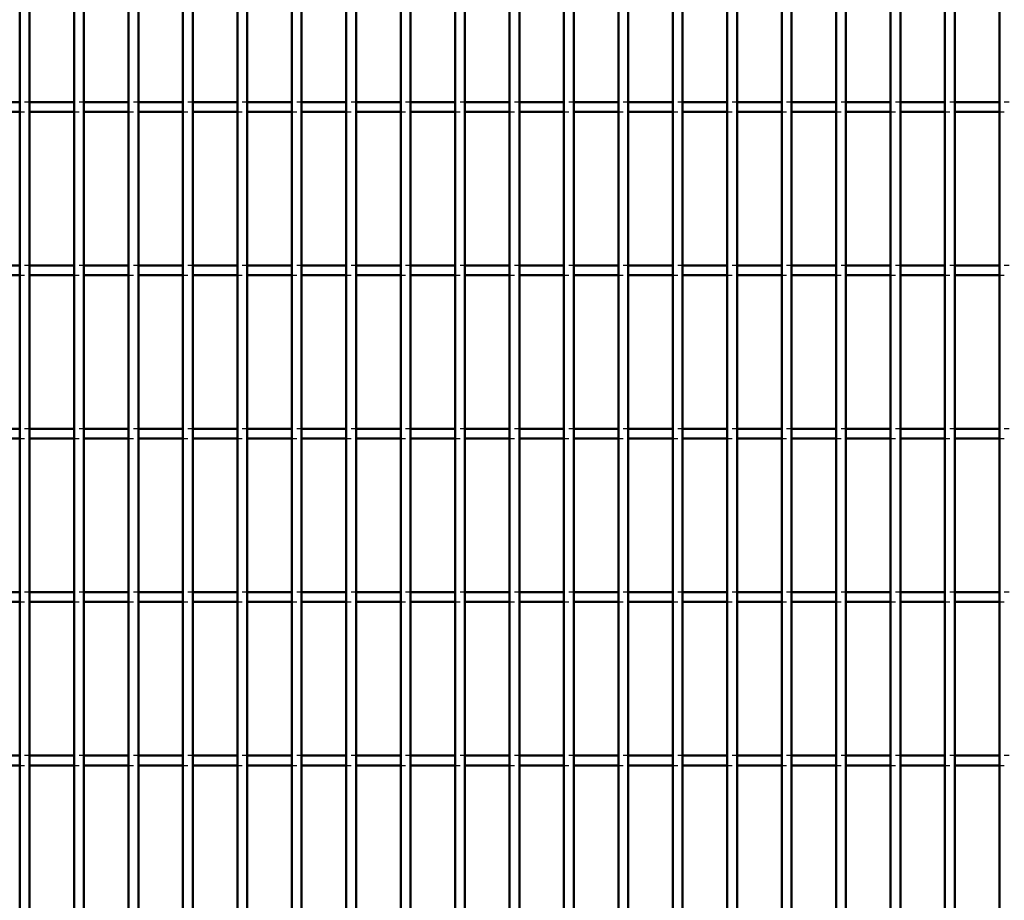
# Model space of a CAD drawing. Header units: millimetres. Extents: x -1015 to 606, y -500 to 954.
# Tile 27 of 36: x 199 to 400, y 38 to 218. Entities that reach past the tile are written whole.
import ezdxf

# ---------------------------------------------------------------- set-up
doc = ezdxf.new("R2010")
doc.units = ezdxf.units.MM
doc.linetypes.add('Dashed', pattern=[2, 1, -1])
doc.layers.add('AM_0', color=7, linetype='Continuous', lineweight=50)
doc.layers.add('AM_9', color=6, linetype='Dashed', lineweight=25)

# ---------------------------------------------------------------- blocks, each defined once
blk = doc.blocks.new('74_kheqctuw6hv53uurzfj4jf8ne________0_in_LPP2303311211120010003500_4')
at = {"layer": 'AM_0'}
for p, q in [((198.98, -498), (198.98, 498)), ((200.98, -498), (200.98, 498))]:
    blk.add_line(p, q, dxfattribs=at)
blk = doc.blocks.new('75_7uaqvjzdtaao7xzw1x9vyyl5a________0_in_LPP2303311211120010003500_4')
at = {"layer": 'AM_0'}
for p, q in [((210.09, -498), (210.09, 498)), ((212.09, -498), (212.09, 498))]:
    blk.add_line(p, q, dxfattribs=at)
blk = doc.blocks.new('76_vvaxwc4hsne426uilw3bswvpf________0_in_LPP2303311211120010003500_4')
at = {"layer": 'AM_0'}
for p, q in [((221.2, -498), (221.2, 498)), ((223.2, -498), (223.2, 498))]:
    blk.add_line(p, q, dxfattribs=at)
blk = doc.blocks.new('77_m20cj2wydwetltspzrvla7cde________0_in_LPP2303311211120010003500_4')
at = {"layer": 'AM_0'}
for p, q in [((232.31, -498), (232.31, 498)), ((234.31, -498), (234.31, 498))]:
    blk.add_line(p, q, dxfattribs=at)
blk = doc.blocks.new('78_oany5vjxzich6rccigspehmpe________0_in_LPP2303311211120010003500_4')
at = {"layer": 'AM_0'}
for p, q in [((243.42, -498), (243.42, 498)), ((245.42, -498), (245.42, 498))]:
    blk.add_line(p, q, dxfattribs=at)
blk = doc.blocks.new('79_7svyh944dx58cfe6fab14e99b________0_in_LPP2303311211120010003500_4')
at = {"layer": 'AM_0'}
for p, q in [((254.53, -498), (254.53, 498)), ((256.53, -498), (256.53, 498))]:
    blk.add_line(p, q, dxfattribs=at)
blk = doc.blocks.new('80_9hf0demogdco1yzytgtan5xcp________0_in_LPP2303311211120010003500_4')
at = {"layer": 'AM_0'}
for p, q in [((265.64, -498), (265.64, 498)), ((267.64, -498), (267.64, 498))]:
    blk.add_line(p, q, dxfattribs=at)
blk = doc.blocks.new('81_9zyku083unbdgr3lwnf5w6xyc________0_in_LPP2303311211120010003500_4')
at = {"layer": 'AM_0'}
for p, q in [((276.75, -498), (276.75, 498)), ((278.75, -498), (278.75, 498))]:
    blk.add_line(p, q, dxfattribs=at)
blk = doc.blocks.new('82_5km5jrujp0jiyjlfer2qb3vdt________0_in_LPP2303311211120010003500_4')
at = {"layer": 'AM_0'}
for p, q in [((287.86, -498), (287.86, 498)), ((289.86, -498), (289.86, 498))]:
    blk.add_line(p, q, dxfattribs=at)
blk = doc.blocks.new('83_mhgykq8zib7g5poz2497873vh________0_in_LPP2303311211120010003500_4')
at = {"layer": 'AM_0'}
for p, q in [((298.97, -498), (298.97, 498)), ((300.97, -498), (300.97, 498))]:
    blk.add_line(p, q, dxfattribs=at)
blk = doc.blocks.new('84_358ws8obdshm5dugz7jxa765f________0_in_LPP2303311211120010003500_4')
at = {"layer": 'AM_0'}
for p, q in [((310.08, -498), (310.08, 498)), ((312.08, -498), (312.08, 498))]:
    blk.add_line(p, q, dxfattribs=at)
blk = doc.blocks.new('85_9kjcw3h19mioecofs3y6nwv5m________0_in_LPP2303311211120010003500_4')
at = {"layer": 'AM_0'}
for p, q in [((321.19, -498), (321.19, 498)), ((323.19, -498), (323.19, 498))]:
    blk.add_line(p, q, dxfattribs=at)
blk = doc.blocks.new('86_l3heiak60w34ip9ij7le8sdzc________0_in_LPP2303311211120010003500_4')
at = {"layer": 'AM_0'}
for p, q in [((332.3, -498), (332.3, 498)), ((334.3, -498), (334.3, 498))]:
    blk.add_line(p, q, dxfattribs=at)
blk = doc.blocks.new('87_mp8ofmf79tnrxtcf8i0rx9l5a________0_in_LPP2303311211120010003500_4')
at = {"layer": 'AM_0'}
for p, q in [((343.41, -498), (343.41, 498)), ((345.41, -498), (345.41, 498))]:
    blk.add_line(p, q, dxfattribs=at)
blk = doc.blocks.new('88_3yat0eteo2cj3fheqaac71f2q________0_in_LPP2303311211120010003500_4')
at = {"layer": 'AM_0'}
for p, q in [((354.52, -498), (354.52, 498)), ((356.52, -498), (356.52, 498))]:
    blk.add_line(p, q, dxfattribs=at)
blk = doc.blocks.new('89_p230vz7hxp3c0o89kaan534hf________0_in_LPP2303311211120010003500_4')
at = {"layer": 'AM_0'}
for p, q in [((365.63, -498), (365.63, 498)), ((367.63, -498), (367.63, 498))]:
    blk.add_line(p, q, dxfattribs=at)
blk = doc.blocks.new('90_h8j4rpw7qugmmiteblgv8rfgd________0_in_LPP2303311211120010003500_4')
at = {"layer": 'AM_0'}
for p, q in [((376.74, -498), (376.74, 498)), ((378.74, -498), (378.74, 498))]:
    blk.add_line(p, q, dxfattribs=at)
blk = doc.blocks.new('91_w1we8abyi00n0ely27nsd5rwe________0_in_LPP2303311211120010003500_4')
at = {"layer": 'AM_0'}
for p, q in [((387.85, -498), (387.85, 498)), ((389.85, -498), (389.85, 498))]:
    blk.add_line(p, q, dxfattribs=at)
blk = doc.blocks.new('92_sa4krnx7dfc3pvnxcc0mq9m2k________0_in_LPP2303311211120010003500_4')
at = {"layer": 'AM_0'}
blk.add_line((398.96, -498), (398.96, 498), dxfattribs=at)
blk = doc.blocks.new('127_w5lzow8u5w89yaxfce36zguja________0_in_LPP2303311211120010003500_4')
at = {"layer": 'AM_0'}
for p, q in [((198.98, 67.66), (189.87, 67.66)), ((198.98, 67.66), (198.98, 65.66)), ((200.98, 65.66), (200.98, 67.66)), ((210.09, 67.66), (200.98, 67.66)), ((210.09, 67.66), (210.09, 65.66)), ((212.09, 65.66), (212.09, 67.66)), ((221.2, 67.66), (212.09, 67.66)), ((221.2, 67.66), (221.2, 65.66)), ((223.2, 65.66), (223.2, 67.66)), ((232.31, 67.66), (223.2, 67.66)), ((232.31, 67.66), (232.31, 65.66)), ((234.31, 65.66), (234.31, 67.66)), ((243.42, 67.66), (234.31, 67.66)), ((243.42, 67.66), (243.42, 65.66)), ((245.42, 65.66), (245.42, 67.66)), ((254.53, 67.66), (245.42, 67.66)), ((254.53, 67.66), (254.53, 65.66)), ((256.53, 65.66), (256.53, 67.66)), ((265.64, 67.66), (256.53, 67.66)), ((265.64, 67.66), (265.64, 65.66)), ((267.64, 65.66), (267.64, 67.66)), ((276.75, 67.66), (267.64, 67.66)), ((276.75, 67.66), (276.75, 65.66)), ((278.75, 65.66), (278.75, 67.66)), ((287.86, 67.66), (278.75, 67.66)), ((287.86, 67.66), (287.86, 65.66)), ((289.86, 65.66), (289.86, 67.66)), ((298.97, 67.66), (289.86, 67.66)), ((298.97, 67.66), (298.97, 65.66)), ((300.97, 65.66), (300.97, 67.66)), ((310.08, 67.66), (300.97, 67.66)), ((310.08, 67.66), (310.08, 65.66)), ((312.08, 65.66), (312.08, 67.66)), ((321.19, 67.66), (312.08, 67.66)), ((321.19, 67.66), (321.19, 65.66)), ((323.19, 65.66), (323.19, 67.66)), ((332.3, 67.66), (323.19, 67.66)), ((332.3, 67.66), (332.3, 65.66)), ((334.3, 65.66), (334.3, 67.66)), ((343.41, 67.66), (334.3, 67.66)), ((343.41, 67.66), (343.41, 65.66)), ((345.41, 65.66), (345.41, 67.66)), ((354.52, 67.66), (345.41, 67.66)), ((354.52, 67.66), (354.52, 65.66)), ((356.52, 65.66), (356.52, 67.66)), ((365.63, 67.66), (356.52, 67.66)), ((365.63, 67.66), (365.63, 65.66)), ((367.63, 65.66), (367.63, 67.66)), ((376.74, 67.66), (367.63, 67.66)), ((376.74, 67.66), (376.74, 65.66)), ((378.74, 65.66), (378.74, 67.66)), ((387.85, 67.66), (378.74, 67.66)), ((387.85, 67.66), (387.85, 65.66)), ((389.85, 65.66), (389.85, 67.66)), ((398.96, 67.66), (389.85, 67.66)), ((398.96, 67.66), (398.96, 65.66)), ((198.98, 65.66), (189.87, 65.66)), ((210.09, 65.66), (200.98, 65.66)), ((221.2, 65.66), (212.09, 65.66)), ((232.31, 65.66), (223.2, 65.66)), ((243.42, 65.66), (234.31, 65.66)), ((254.53, 65.66), (245.42, 65.66)), ((265.64, 65.66), (256.53, 65.66)), ((276.75, 65.66), (267.64, 65.66)), ((287.86, 65.66), (278.75, 65.66)), ((298.97, 65.66), (289.86, 65.66)), ((310.08, 65.66), (300.97, 65.66)), ((321.19, 65.66), (312.08, 65.66)), ((332.3, 65.66), (323.19, 65.66)), ((343.41, 65.66), (334.3, 65.66)), ((354.52, 65.66), (345.41, 65.66)), ((365.63, 65.66), (356.52, 65.66)), ((376.74, 65.66), (367.63, 65.66)), ((387.85, 65.66), (378.74, 65.66)), ((398.96, 65.66), (389.85, 65.66))]:
    blk.add_line(p, q, dxfattribs=at)
at = {"layer": 'AM_9'}
for p, q in [((200.98, 67.66), (198.98, 67.66)), ((212.09, 67.66), (210.09, 67.66)), ((223.2, 67.66), (221.2, 67.66)), ((234.31, 67.66), (232.31, 67.66)), ((245.42, 67.66), (243.42, 67.66)), ((256.53, 67.66), (254.53, 67.66)), ((267.64, 67.66), (265.64, 67.66)), ((278.75, 67.66), (276.75, 67.66)), ((289.86, 67.66), (287.86, 67.66)), ((300.97, 67.66), (298.97, 67.66)), ((312.08, 67.66), (310.08, 67.66)), ((323.19, 67.66), (321.19, 67.66)), ((334.3, 67.66), (332.3, 67.66)), ((345.41, 67.66), (343.41, 67.66)), ((356.52, 67.66), (354.52, 67.66)), ((367.63, 67.66), (365.63, 67.66)), ((378.74, 67.66), (376.74, 67.66)), ((389.85, 67.66), (387.85, 67.66)), ((400.96, 67.66), (398.96, 67.66)), ((198.98, 65.66), (200.98, 65.66)), ((210.09, 65.66), (212.09, 65.66)), ((221.2, 65.66), (223.2, 65.66)), ((232.31, 65.66), (234.31, 65.66)), ((243.42, 65.66), (245.42, 65.66)), ((254.53, 65.66), (256.53, 65.66)), ((265.64, 65.66), (267.64, 65.66)), ((276.75, 65.66), (278.75, 65.66)), ((287.86, 65.66), (289.86, 65.66)), ((298.97, 65.66), (300.97, 65.66)), ((310.08, 65.66), (312.08, 65.66)), ((321.19, 65.66), (323.19, 65.66)), ((332.3, 65.66), (334.3, 65.66)), ((343.41, 65.66), (345.41, 65.66)), ((354.52, 65.66), (356.52, 65.66)), ((365.63, 65.66), (367.63, 65.66)), ((376.74, 65.66), (378.74, 65.66)), ((387.85, 65.66), (389.85, 65.66)), ((398.96, 65.66), (400.96, 65.66))]:
    blk.add_line(p, q, dxfattribs=at)
blk = doc.blocks.new('128_eqy7zdgx3a2hvlkhblz7p3u5m________0_in_LPP2303311211120010003500_4')
at = {"layer": 'AM_0'}
for p, q in [((198.98, 100.99), (189.87, 100.99)), ((198.98, 100.99), (198.98, 98.99)), ((200.98, 98.99), (200.98, 100.99)), ((210.09, 100.99), (200.98, 100.99)), ((210.09, 100.99), (210.09, 98.99)), ((212.09, 98.99), (212.09, 100.99)), ((221.2, 100.99), (212.09, 100.99)), ((221.2, 100.99), (221.2, 98.99)), ((223.2, 98.99), (223.2, 100.99)), ((232.31, 100.99), (223.2, 100.99)), ((232.31, 100.99), (232.31, 98.99)), ((234.31, 98.99), (234.31, 100.99)), ((243.42, 100.99), (234.31, 100.99)), ((243.42, 100.99), (243.42, 98.99)), ((245.42, 98.99), (245.42, 100.99)), ((254.53, 100.99), (245.42, 100.99)), ((254.53, 100.99), (254.53, 98.99)), ((256.53, 98.99), (256.53, 100.99)), ((265.64, 100.99), (256.53, 100.99)), ((265.64, 100.99), (265.64, 98.99)), ((267.64, 98.99), (267.64, 100.99)), ((276.75, 100.99), (267.64, 100.99)), ((276.75, 100.99), (276.75, 98.99)), ((278.75, 98.99), (278.75, 100.99)), ((287.86, 100.99), (278.75, 100.99)), ((287.86, 100.99), (287.86, 98.99)), ((289.86, 98.99), (289.86, 100.99)), ((298.97, 100.99), (289.86, 100.99)), ((298.97, 100.99), (298.97, 98.99)), ((300.97, 98.99), (300.97, 100.99)), ((310.08, 100.99), (300.97, 100.99)), ((310.08, 100.99), (310.08, 98.99)), ((312.08, 98.99), (312.08, 100.99)), ((321.19, 100.99), (312.08, 100.99)), ((321.19, 100.99), (321.19, 98.99)), ((323.19, 98.99), (323.19, 100.99)), ((332.3, 100.99), (323.19, 100.99)), ((332.3, 100.99), (332.3, 98.99)), ((334.3, 98.99), (334.3, 100.99)), ((343.41, 100.99), (334.3, 100.99)), ((343.41, 100.99), (343.41, 98.99)), ((345.41, 98.99), (345.41, 100.99)), ((354.52, 100.99), (345.41, 100.99)), ((354.52, 100.99), (354.52, 98.99)), ((356.52, 98.99), (356.52, 100.99)), ((365.63, 100.99), (356.52, 100.99)), ((365.63, 100.99), (365.63, 98.99)), ((367.63, 98.99), (367.63, 100.99)), ((376.74, 100.99), (367.63, 100.99)), ((376.74, 100.99), (376.74, 98.99)), ((378.74, 98.99), (378.74, 100.99)), ((387.85, 100.99), (378.74, 100.99)), ((387.85, 100.99), (387.85, 98.99)), ((389.85, 98.99), (389.85, 100.99)), ((398.96, 100.99), (389.85, 100.99)), ((398.96, 100.99), (398.96, 98.99)), ((198.98, 98.99), (189.87, 98.99)), ((210.09, 98.99), (200.98, 98.99)), ((221.2, 98.99), (212.09, 98.99)), ((232.31, 98.99), (223.2, 98.99)), ((243.42, 98.99), (234.31, 98.99)), ((254.53, 98.99), (245.42, 98.99)), ((265.64, 98.99), (256.53, 98.99)), ((276.75, 98.99), (267.64, 98.99)), ((287.86, 98.99), (278.75, 98.99)), ((298.97, 98.99), (289.86, 98.99)), ((310.08, 98.99), (300.97, 98.99)), ((321.19, 98.99), (312.08, 98.99)), ((332.3, 98.99), (323.19, 98.99)), ((343.41, 98.99), (334.3, 98.99)), ((354.52, 98.99), (345.41, 98.99)), ((365.63, 98.99), (356.52, 98.99)), ((376.74, 98.99), (367.63, 98.99)), ((387.85, 98.99), (378.74, 98.99)), ((398.96, 98.99), (389.85, 98.99))]:
    blk.add_line(p, q, dxfattribs=at)
at = {"layer": 'AM_9'}
for p, q in [((200.98, 100.99), (198.98, 100.99)), ((212.09, 100.99), (210.09, 100.99)), ((223.2, 100.99), (221.2, 100.99)), ((234.31, 100.99), (232.31, 100.99)), ((245.42, 100.99), (243.42, 100.99)), ((256.53, 100.99), (254.53, 100.99)), ((267.64, 100.99), (265.64, 100.99)), ((278.75, 100.99), (276.75, 100.99)), ((289.86, 100.99), (287.86, 100.99)), ((300.97, 100.99), (298.97, 100.99)), ((312.08, 100.99), (310.08, 100.99)), ((323.19, 100.99), (321.19, 100.99)), ((334.3, 100.99), (332.3, 100.99)), ((345.41, 100.99), (343.41, 100.99)), ((356.52, 100.99), (354.52, 100.99)), ((367.63, 100.99), (365.63, 100.99)), ((378.74, 100.99), (376.74, 100.99)), ((389.85, 100.99), (387.85, 100.99)), ((400.96, 100.99), (398.96, 100.99)), ((198.98, 98.99), (200.98, 98.99)), ((210.09, 98.99), (212.09, 98.99)), ((221.2, 98.99), (223.2, 98.99)), ((232.31, 98.99), (234.31, 98.99)), ((243.42, 98.99), (245.42, 98.99)), ((254.53, 98.99), (256.53, 98.99)), ((265.64, 98.99), (267.64, 98.99)), ((276.75, 98.99), (278.75, 98.99)), ((287.86, 98.99), (289.86, 98.99)), ((298.97, 98.99), (300.97, 98.99)), ((310.08, 98.99), (312.08, 98.99)), ((321.19, 98.99), (323.19, 98.99)), ((332.3, 98.99), (334.3, 98.99)), ((343.41, 98.99), (345.41, 98.99)), ((354.52, 98.99), (356.52, 98.99)), ((365.63, 98.99), (367.63, 98.99)), ((376.74, 98.99), (378.74, 98.99)), ((387.85, 98.99), (389.85, 98.99)), ((398.96, 98.99), (400.96, 98.99))]:
    blk.add_line(p, q, dxfattribs=at)
blk = doc.blocks.new('129_h2gwgwx8bhwd3m5u1u4lm281k________0_in_LPP2303311211120010003500_4')
at = {"layer": 'AM_0'}
for p, q in [((198.98, 134.32), (189.87, 134.32)), ((198.98, 134.32), (198.98, 132.32)), ((200.98, 132.32), (200.98, 134.32)), ((210.09, 134.32), (200.98, 134.32)), ((210.09, 134.32), (210.09, 132.32)), ((212.09, 132.32), (212.09, 134.32)), ((221.2, 134.32), (212.09, 134.32)), ((221.2, 134.32), (221.2, 132.32)), ((223.2, 132.32), (223.2, 134.32)), ((232.31, 134.32), (223.2, 134.32)), ((232.31, 134.32), (232.31, 132.32)), ((234.31, 132.32), (234.31, 134.32)), ((243.42, 134.32), (234.31, 134.32)), ((243.42, 134.32), (243.42, 132.32)), ((245.42, 132.32), (245.42, 134.32)), ((254.53, 134.32), (245.42, 134.32)), ((254.53, 134.32), (254.53, 132.32)), ((256.53, 132.32), (256.53, 134.32)), ((265.64, 134.32), (256.53, 134.32)), ((265.64, 134.32), (265.64, 132.32)), ((267.64, 132.32), (267.64, 134.32)), ((276.75, 134.32), (267.64, 134.32)), ((276.75, 134.32), (276.75, 132.32)), ((278.75, 132.32), (278.75, 134.32)), ((287.86, 134.32), (278.75, 134.32)), ((287.86, 134.32), (287.86, 132.32)), ((289.86, 132.32), (289.86, 134.32)), ((298.97, 134.32), (289.86, 134.32)), ((298.97, 134.32), (298.97, 132.32)), ((300.97, 132.32), (300.97, 134.32)), ((310.08, 134.32), (300.97, 134.32)), ((310.08, 134.32), (310.08, 132.32)), ((312.08, 132.32), (312.08, 134.32)), ((321.19, 134.32), (312.08, 134.32)), ((321.19, 134.32), (321.19, 132.32)), ((323.19, 132.32), (323.19, 134.32)), ((332.3, 134.32), (323.19, 134.32)), ((332.3, 134.32), (332.3, 132.32)), ((334.3, 132.32), (334.3, 134.32)), ((343.41, 134.32), (334.3, 134.32)), ((343.41, 134.32), (343.41, 132.32)), ((345.41, 132.32), (345.41, 134.32)), ((354.52, 134.32), (345.41, 134.32)), ((354.52, 134.32), (354.52, 132.32)), ((356.52, 132.32), (356.52, 134.32)), ((365.63, 134.32), (356.52, 134.32)), ((365.63, 134.32), (365.63, 132.32)), ((367.63, 132.32), (367.63, 134.32)), ((376.74, 134.32), (367.63, 134.32)), ((376.74, 134.32), (376.74, 132.32)), ((378.74, 132.32), (378.74, 134.32)), ((387.85, 134.32), (378.74, 134.32)), ((387.85, 134.32), (387.85, 132.32)), ((389.85, 132.32), (389.85, 134.32)), ((398.96, 134.32), (389.85, 134.32)), ((398.96, 134.32), (398.96, 132.32)), ((198.98, 132.32), (189.87, 132.32)), ((210.09, 132.32), (200.98, 132.32)), ((221.2, 132.32), (212.09, 132.32)), ((232.31, 132.32), (223.2, 132.32)), ((243.42, 132.32), (234.31, 132.32)), ((254.53, 132.32), (245.42, 132.32)), ((265.64, 132.32), (256.53, 132.32)), ((276.75, 132.32), (267.64, 132.32)), ((287.86, 132.32), (278.75, 132.32)), ((298.97, 132.32), (289.86, 132.32)), ((310.08, 132.32), (300.97, 132.32)), ((321.19, 132.32), (312.08, 132.32)), ((332.3, 132.32), (323.19, 132.32)), ((343.41, 132.32), (334.3, 132.32)), ((354.52, 132.32), (345.41, 132.32)), ((365.63, 132.32), (356.52, 132.32)), ((376.74, 132.32), (367.63, 132.32)), ((387.85, 132.32), (378.74, 132.32)), ((398.96, 132.32), (389.85, 132.32))]:
    blk.add_line(p, q, dxfattribs=at)
at = {"layer": 'AM_9'}
for p, q in [((200.98, 134.32), (198.98, 134.32)), ((212.09, 134.32), (210.09, 134.32)), ((223.2, 134.32), (221.2, 134.32)), ((234.31, 134.32), (232.31, 134.32)), ((245.42, 134.32), (243.42, 134.32)), ((256.53, 134.32), (254.53, 134.32)), ((267.64, 134.32), (265.64, 134.32)), ((278.75, 134.32), (276.75, 134.32)), ((289.86, 134.32), (287.86, 134.32)), ((300.97, 134.32), (298.97, 134.32)), ((312.08, 134.32), (310.08, 134.32)), ((323.19, 134.32), (321.19, 134.32)), ((334.3, 134.32), (332.3, 134.32)), ((345.41, 134.32), (343.41, 134.32)), ((356.52, 134.32), (354.52, 134.32)), ((367.63, 134.32), (365.63, 134.32)), ((378.74, 134.32), (376.74, 134.32)), ((389.85, 134.32), (387.85, 134.32)), ((400.96, 134.32), (398.96, 134.32)), ((198.98, 132.32), (200.98, 132.32)), ((210.09, 132.32), (212.09, 132.32)), ((221.2, 132.32), (223.2, 132.32)), ((232.31, 132.32), (234.31, 132.32)), ((243.42, 132.32), (245.42, 132.32)), ((254.53, 132.32), (256.53, 132.32)), ((265.64, 132.32), (267.64, 132.32)), ((276.75, 132.32), (278.75, 132.32)), ((287.86, 132.32), (289.86, 132.32)), ((298.97, 132.32), (300.97, 132.32)), ((310.08, 132.32), (312.08, 132.32)), ((321.19, 132.32), (323.19, 132.32)), ((332.3, 132.32), (334.3, 132.32)), ((343.41, 132.32), (345.41, 132.32)), ((354.52, 132.32), (356.52, 132.32)), ((365.63, 132.32), (367.63, 132.32)), ((376.74, 132.32), (378.74, 132.32)), ((387.85, 132.32), (389.85, 132.32)), ((398.96, 132.32), (400.96, 132.32))]:
    blk.add_line(p, q, dxfattribs=at)
blk = doc.blocks.new('130_9zfyfbtf9cc1fseh4rjoxrehi________0_in_LPP2303311211120010003500_4')
at = {"layer": 'AM_0'}
for p, q in [((198.98, 167.65), (189.87, 167.65)), ((198.98, 167.65), (198.98, 165.65)), ((200.98, 165.65), (200.98, 167.65)), ((210.09, 167.65), (200.98, 167.65)), ((210.09, 167.65), (210.09, 165.65)), ((212.09, 165.65), (212.09, 167.65)), ((221.2, 167.65), (212.09, 167.65)), ((221.2, 167.65), (221.2, 165.65)), ((223.2, 165.65), (223.2, 167.65)), ((232.31, 167.65), (223.2, 167.65)), ((232.31, 167.65), (232.31, 165.65)), ((234.31, 165.65), (234.31, 167.65)), ((243.42, 167.65), (234.31, 167.65)), ((243.42, 167.65), (243.42, 165.65)), ((245.42, 165.65), (245.42, 167.65)), ((254.53, 167.65), (245.42, 167.65)), ((254.53, 167.65), (254.53, 165.65)), ((256.53, 165.65), (256.53, 167.65)), ((265.64, 167.65), (256.53, 167.65)), ((265.64, 167.65), (265.64, 165.65)), ((267.64, 165.65), (267.64, 167.65)), ((276.75, 167.65), (267.64, 167.65)), ((276.75, 167.65), (276.75, 165.65)), ((278.75, 165.65), (278.75, 167.65)), ((287.86, 167.65), (278.75, 167.65)), ((287.86, 167.65), (287.86, 165.65)), ((289.86, 165.65), (289.86, 167.65)), ((298.97, 167.65), (289.86, 167.65)), ((298.97, 167.65), (298.97, 165.65)), ((300.97, 165.65), (300.97, 167.65)), ((310.08, 167.65), (300.97, 167.65)), ((310.08, 167.65), (310.08, 165.65)), ((312.08, 165.65), (312.08, 167.65)), ((321.19, 167.65), (312.08, 167.65)), ((321.19, 167.65), (321.19, 165.65)), ((323.19, 165.65), (323.19, 167.65)), ((332.3, 167.65), (323.19, 167.65)), ((332.3, 167.65), (332.3, 165.65)), ((334.3, 165.65), (334.3, 167.65)), ((343.41, 167.65), (334.3, 167.65)), ((343.41, 167.65), (343.41, 165.65)), ((345.41, 165.65), (345.41, 167.65)), ((354.52, 167.65), (345.41, 167.65)), ((354.52, 167.65), (354.52, 165.65)), ((356.52, 165.65), (356.52, 167.65)), ((365.63, 167.65), (356.52, 167.65)), ((365.63, 167.65), (365.63, 165.65)), ((367.63, 165.65), (367.63, 167.65)), ((376.74, 167.65), (367.63, 167.65)), ((376.74, 167.65), (376.74, 165.65)), ((378.74, 165.65), (378.74, 167.65)), ((387.85, 167.65), (378.74, 167.65)), ((387.85, 167.65), (387.85, 165.65)), ((389.85, 165.65), (389.85, 167.65)), ((398.96, 167.65), (389.85, 167.65)), ((398.96, 167.65), (398.96, 165.65)), ((198.98, 165.65), (189.87, 165.65)), ((210.09, 165.65), (200.98, 165.65)), ((221.2, 165.65), (212.09, 165.65)), ((232.31, 165.65), (223.2, 165.65)), ((243.42, 165.65), (234.31, 165.65)), ((254.53, 165.65), (245.42, 165.65)), ((265.64, 165.65), (256.53, 165.65)), ((276.75, 165.65), (267.64, 165.65)), ((287.86, 165.65), (278.75, 165.65)), ((298.97, 165.65), (289.86, 165.65)), ((310.08, 165.65), (300.97, 165.65)), ((321.19, 165.65), (312.08, 165.65)), ((332.3, 165.65), (323.19, 165.65)), ((343.41, 165.65), (334.3, 165.65)), ((354.52, 165.65), (345.41, 165.65)), ((365.63, 165.65), (356.52, 165.65)), ((376.74, 165.65), (367.63, 165.65)), ((387.85, 165.65), (378.74, 165.65)), ((398.96, 165.65), (389.85, 165.65))]:
    blk.add_line(p, q, dxfattribs=at)
at = {"layer": 'AM_9'}
for p, q in [((200.98, 167.65), (198.98, 167.65)), ((212.09, 167.65), (210.09, 167.65)), ((223.2, 167.65), (221.2, 167.65)), ((234.31, 167.65), (232.31, 167.65)), ((245.42, 167.65), (243.42, 167.65)), ((256.53, 167.65), (254.53, 167.65)), ((267.64, 167.65), (265.64, 167.65)), ((278.75, 167.65), (276.75, 167.65)), ((289.86, 167.65), (287.86, 167.65)), ((300.97, 167.65), (298.97, 167.65)), ((312.08, 167.65), (310.08, 167.65)), ((323.19, 167.65), (321.19, 167.65)), ((334.3, 167.65), (332.3, 167.65)), ((345.41, 167.65), (343.41, 167.65)), ((356.52, 167.65), (354.52, 167.65)), ((367.63, 167.65), (365.63, 167.65)), ((378.74, 167.65), (376.74, 167.65)), ((389.85, 167.65), (387.85, 167.65)), ((400.96, 167.65), (398.96, 167.65)), ((198.98, 165.65), (200.98, 165.65)), ((210.09, 165.65), (212.09, 165.65)), ((221.2, 165.65), (223.2, 165.65)), ((232.31, 165.65), (234.31, 165.65)), ((243.42, 165.65), (245.42, 165.65)), ((254.53, 165.65), (256.53, 165.65)), ((265.64, 165.65), (267.64, 165.65)), ((276.75, 165.65), (278.75, 165.65)), ((287.86, 165.65), (289.86, 165.65)), ((298.97, 165.65), (300.97, 165.65)), ((310.08, 165.65), (312.08, 165.65)), ((321.19, 165.65), (323.19, 165.65)), ((332.3, 165.65), (334.3, 165.65)), ((343.41, 165.65), (345.41, 165.65)), ((354.52, 165.65), (356.52, 165.65)), ((365.63, 165.65), (367.63, 165.65)), ((376.74, 165.65), (378.74, 165.65)), ((387.85, 165.65), (389.85, 165.65)), ((398.96, 165.65), (400.96, 165.65))]:
    blk.add_line(p, q, dxfattribs=at)
blk = doc.blocks.new('131_8zlws47fm0l9qb6xaw5erx5hm________0_in_LPP2303311211120010003500_4')
at = {"layer": 'AM_0'}
for p, q in [((198.98, 200.98), (189.87, 200.98)), ((198.98, 198.98), (189.87, 198.98)), ((198.98, 200.98), (198.98, 198.98)), ((200.98, 198.98), (200.98, 200.98)), ((210.09, 200.98), (200.98, 200.98)), ((210.09, 198.98), (200.98, 198.98)), ((210.09, 200.98), (210.09, 198.98)), ((212.09, 198.98), (212.09, 200.98)), ((221.2, 200.98), (212.09, 200.98)), ((221.2, 198.98), (212.09, 198.98)), ((221.2, 200.98), (221.2, 198.98)), ((223.2, 198.98), (223.2, 200.98)), ((232.31, 200.98), (223.2, 200.98)), ((232.31, 198.98), (223.2, 198.98)), ((232.31, 200.98), (232.31, 198.98)), ((234.31, 198.98), (234.31, 200.98)), ((243.42, 200.98), (234.31, 200.98)), ((243.42, 198.98), (234.31, 198.98)), ((243.42, 200.98), (243.42, 198.98)), ((245.42, 198.98), (245.42, 200.98)), ((254.53, 200.98), (245.42, 200.98)), ((254.53, 198.98), (245.42, 198.98)), ((254.53, 200.98), (254.53, 198.98)), ((256.53, 198.98), (256.53, 200.98)), ((265.64, 200.98), (256.53, 200.98)), ((265.64, 198.98), (256.53, 198.98)), ((265.64, 200.98), (265.64, 198.98)), ((267.64, 198.98), (267.64, 200.98)), ((276.75, 200.98), (267.64, 200.98)), ((276.75, 198.98), (267.64, 198.98)), ((276.75, 200.98), (276.75, 198.98)), ((278.75, 198.98), (278.75, 200.98)), ((287.86, 200.98), (278.75, 200.98)), ((287.86, 198.98), (278.75, 198.98)), ((287.86, 200.98), (287.86, 198.98)), ((289.86, 198.98), (289.86, 200.98)), ((298.97, 200.98), (289.86, 200.98)), ((298.97, 198.98), (289.86, 198.98)), ((298.97, 200.98), (298.97, 198.98)), ((300.97, 198.98), (300.97, 200.98)), ((310.08, 200.98), (300.97, 200.98)), ((310.08, 198.98), (300.97, 198.98)), ((310.08, 200.98), (310.08, 198.98)), ((312.08, 198.98), (312.08, 200.98)), ((321.19, 200.98), (312.08, 200.98)), ((321.19, 198.98), (312.08, 198.98)), ((321.19, 200.98), (321.19, 198.98)), ((323.19, 198.98), (323.19, 200.98)), ((332.3, 200.98), (323.19, 200.98)), ((332.3, 198.98), (323.19, 198.98)), ((332.3, 200.98), (332.3, 198.98)), ((334.3, 198.98), (334.3, 200.98)), ((343.41, 200.98), (334.3, 200.98)), ((343.41, 198.98), (334.3, 198.98)), ((343.41, 200.98), (343.41, 198.98)), ((345.41, 198.98), (345.41, 200.98)), ((354.52, 200.98), (345.41, 200.98)), ((354.52, 198.98), (345.41, 198.98)), ((354.52, 200.98), (354.52, 198.98)), ((356.52, 198.98), (356.52, 200.98)), ((365.63, 200.98), (356.52, 200.98)), ((365.63, 198.98), (356.52, 198.98)), ((365.63, 200.98), (365.63, 198.98)), ((367.63, 198.98), (367.63, 200.98)), ((376.74, 200.98), (367.63, 200.98)), ((376.74, 198.98), (367.63, 198.98)), ((376.74, 200.98), (376.74, 198.98)), ((378.74, 198.98), (378.74, 200.98)), ((387.85, 200.98), (378.74, 200.98)), ((387.85, 198.98), (378.74, 198.98)), ((387.85, 200.98), (387.85, 198.98)), ((389.85, 198.98), (389.85, 200.98)), ((398.96, 200.98), (389.85, 200.98)), ((398.96, 198.98), (389.85, 198.98)), ((398.96, 200.98), (398.96, 198.98))]:
    blk.add_line(p, q, dxfattribs=at)
at = {"layer": 'AM_9'}
for p, q in [((200.98, 200.98), (198.98, 200.98)), ((198.98, 198.98), (200.98, 198.98)), ((212.09, 200.98), (210.09, 200.98)), ((210.09, 198.98), (212.09, 198.98)), ((223.2, 200.98), (221.2, 200.98)), ((221.2, 198.98), (223.2, 198.98)), ((234.31, 200.98), (232.31, 200.98)), ((232.31, 198.98), (234.31, 198.98)), ((245.42, 200.98), (243.42, 200.98)), ((243.42, 198.98), (245.42, 198.98)), ((256.53, 200.98), (254.53, 200.98)), ((254.53, 198.98), (256.53, 198.98)), ((267.64, 200.98), (265.64, 200.98)), ((265.64, 198.98), (267.64, 198.98)), ((278.75, 200.98), (276.75, 200.98)), ((276.75, 198.98), (278.75, 198.98)), ((289.86, 200.98), (287.86, 200.98)), ((287.86, 198.98), (289.86, 198.98)), ((300.97, 200.98), (298.97, 200.98)), ((298.97, 198.98), (300.97, 198.98)), ((312.08, 200.98), (310.08, 200.98)), ((310.08, 198.98), (312.08, 198.98)), ((323.19, 200.98), (321.19, 200.98)), ((321.19, 198.98), (323.19, 198.98)), ((334.3, 200.98), (332.3, 200.98)), ((332.3, 198.98), (334.3, 198.98)), ((345.41, 200.98), (343.41, 200.98)), ((343.41, 198.98), (345.41, 198.98)), ((356.52, 200.98), (354.52, 200.98)), ((354.52, 198.98), (356.52, 198.98)), ((367.63, 200.98), (365.63, 200.98)), ((365.63, 198.98), (367.63, 198.98)), ((378.74, 200.98), (376.74, 200.98)), ((376.74, 198.98), (378.74, 198.98)), ((389.85, 200.98), (387.85, 200.98)), ((387.85, 198.98), (389.85, 198.98)), ((400.96, 200.98), (398.96, 200.98)), ((398.96, 198.98), (400.96, 198.98))]:
    blk.add_line(p, q, dxfattribs=at)

msp = doc.modelspace()

# ---------------------------------------------------------------- block references
for name in ['74_kheqctuw6hv53uurzfj4jf8ne________0_in_LPP2303311211120010003500_4', '75_7uaqvjzdtaao7xzw1x9vyyl5a________0_in_LPP2303311211120010003500_4', '76_vvaxwc4hsne426uilw3bswvpf________0_in_LPP2303311211120010003500_4', '77_m20cj2wydwetltspzrvla7cde________0_in_LPP2303311211120010003500_4', '78_oany5vjxzich6rccigspehmpe________0_in_LPP2303311211120010003500_4', '79_7svyh944dx58cfe6fab14e99b________0_in_LPP2303311211120010003500_4', '80_9hf0demogdco1yzytgtan5xcp________0_in_LPP2303311211120010003500_4', '81_9zyku083unbdgr3lwnf5w6xyc________0_in_LPP2303311211120010003500_4', '82_5km5jrujp0jiyjlfer2qb3vdt________0_in_LPP2303311211120010003500_4', '83_mhgykq8zib7g5poz2497873vh________0_in_LPP2303311211120010003500_4', '84_358ws8obdshm5dugz7jxa765f________0_in_LPP2303311211120010003500_4', '85_9kjcw3h19mioecofs3y6nwv5m________0_in_LPP2303311211120010003500_4', '86_l3heiak60w34ip9ij7le8sdzc________0_in_LPP2303311211120010003500_4', '87_mp8ofmf79tnrxtcf8i0rx9l5a________0_in_LPP2303311211120010003500_4', '88_3yat0eteo2cj3fheqaac71f2q________0_in_LPP2303311211120010003500_4', '89_p230vz7hxp3c0o89kaan534hf________0_in_LPP2303311211120010003500_4', '90_h8j4rpw7qugmmiteblgv8rfgd________0_in_LPP2303311211120010003500_4', '91_w1we8abyi00n0ely27nsd5rwe________0_in_LPP2303311211120010003500_4', '92_sa4krnx7dfc3pvnxcc0mq9m2k________0_in_LPP2303311211120010003500_4', '131_8zlws47fm0l9qb6xaw5erx5hm________0_in_LPP2303311211120010003500_4', '130_9zfyfbtf9cc1fseh4rjoxrehi________0_in_LPP2303311211120010003500_4', '129_h2gwgwx8bhwd3m5u1u4lm281k________0_in_LPP2303311211120010003500_4', '128_eqy7zdgx3a2hvlkhblz7p3u5m________0_in_LPP2303311211120010003500_4', '127_w5lzow8u5w89yaxfce36zguja________0_in_LPP2303311211120010003500_4']:
    msp.add_blockref(name, (0, 0))

doc.saveas('drawing.dxf')
